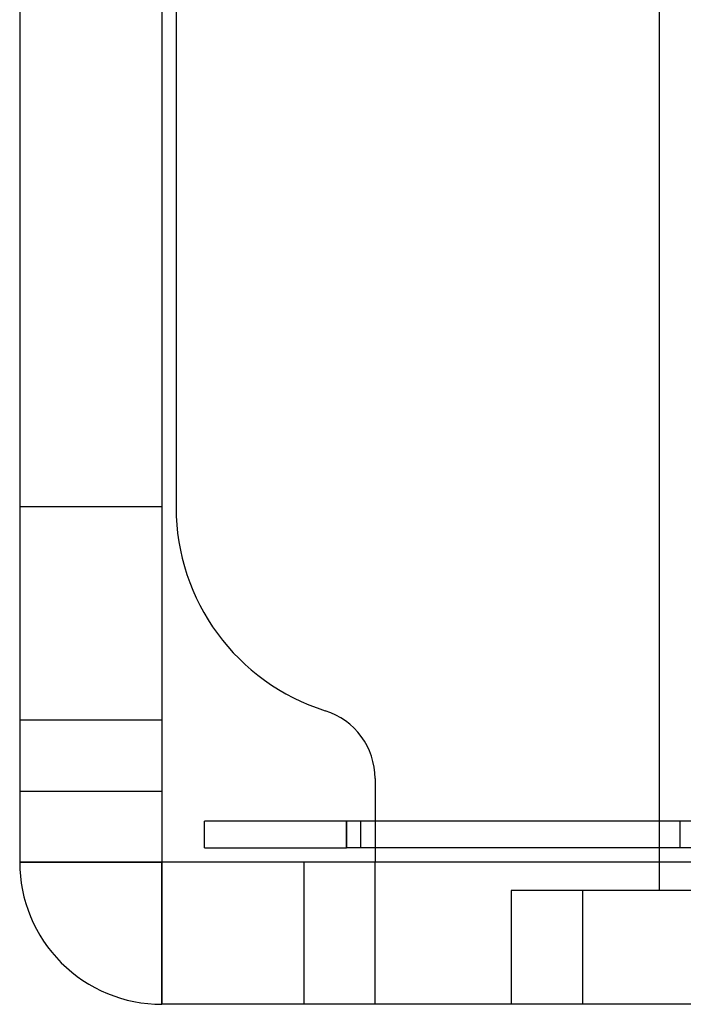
# Model space of a CAD drawing. Header units: millimetres. Extents: x 0 to 93, y -1.2 to 50.
# Tile 1 of 140: x 0 to 4.7, y 0 to 6.9. Entities that reach past the tile are written whole.
import ezdxf

# ---------------------------------------------------------------- set-up
doc = ezdxf.new("R2010")
doc.units = ezdxf.units.MM
doc.layers.add('MAIN-1', color=7, linetype='Continuous')
doc.layers.add('MAIN-2', color=7, linetype='Continuous')

msp = doc.modelspace()

# ---------------------------------------------------------------- linework, layer by layer
at = {"layer": 'MAIN-1'}
for p, q in [((0, 43.8), (0, 1)), ((1, 43.8), (1, 1)), ((1.1, 9.5), (1.1, 3.4967)), ((4.5, 8), (4.5, 1.288)), ((2.5, 1.5888), (2.5, 1.288)), ((2.3, 1.288), (1.3, 1.288)), ((1.3, 1.1), (1.3, 1.288)), ((90.7, 1.288), (2.3, 1.288)), ((2.3, 1.288), (2.3, 1.1)), ((1.3, 1.1), (2.3, 1.1)), ((90.7, 1.1), (2.3, 1.1)), ((2.5, 1.1), (2.5, 1)), ((4.5, 1.1), (4.5, 1)), ((1, 1), (0, 1)), ((92, 1), (1, 1)), ((1, 1), (1, 0)), ((92, 0), (1, 0))]:
    msp.add_line(p, q, dxfattribs=at)
for centre, radius, start, end in [((2.6, 3.4967), 1.5, 180.00002, 252.5424), ((2, 1.5888), 0.5, 0, 72.54242), ((1, 1), 1, 180.00002, 270.00002)]:
    msp.add_arc(centre, radius, start, end, dxfattribs=at)
at = {"layer": 'MAIN-2'}
for p, q in [((1, 3.5), (0, 3.5)), ((1.1, 3.4967), (1.1, 3.4967)), ((2.15, 2.0658), (2.15, 2.0658)), ((1, 2), (0, 2)), ((0, 2), (0, 2)), ((1, 2), (1, 2)), ((2.5, 1.5888), (2.5, 1.5888)), ((0, 1.5), (1, 1.5)), ((1.3, 1.288), (1.3, 1.288)), ((1.3, 1.288), (1.3, 1.288)), ((1.3, 1.288), (1.3, 1.288)), ((2.3, 1.1), (2.3, 1.288)), ((2.4, 1.1), (2.4, 1.288)), ((2.4, 1.288), (2.4, 1.288)), ((2.4, 1.288), (2.4, 1.288)), ((2.5, 1.288), (2.5, 1.1)), ((4.5, 1.288), (4.5, 1.1)), ((4.5, 1.288), (4.5, 1.1)), ((4.6475, 1.288), (4.6475, 1.288)), ((4.6475, 1.1), (4.6475, 1.288)), ((1.3, 1.1), (1.3, 1.1)), ((1.3, 1.1), (1.3, 1.1)), ((1.3, 1.1), (1.3, 1.1)), ((2.4, 1.1), (2.4, 1.1)), ((2.4, 1.1), (2.4, 1.1)), ((4.6475, 1.1), (4.6475, 1.1)), ((0, 1), (1, 1)), ((0, 1), (0, 1)), ((1, 1), (1, 1)), ((1, 0), (1, 1)), ((2, 1), (2, 0)), ((2.5, 1), (2.5, 1)), ((2.5, 1), (2.5, 1)), ((2.5, 0), (2.5, 1)), ((90.5, 1), (2.5, 1)), ((4.5, 1), (4.5, 0.8)), ((5.4793, 0.8), (3.4585, 0.8)), ((3.4585, 0.8), (3.4585, 0)), ((3.959, 0.8), (3.959, 0)), ((1, 0), (1, 0)), ((2.5, 0), (2.5, 0))]:
    msp.add_line(p, q, dxfattribs=at)

doc.saveas('drawing.dxf')
